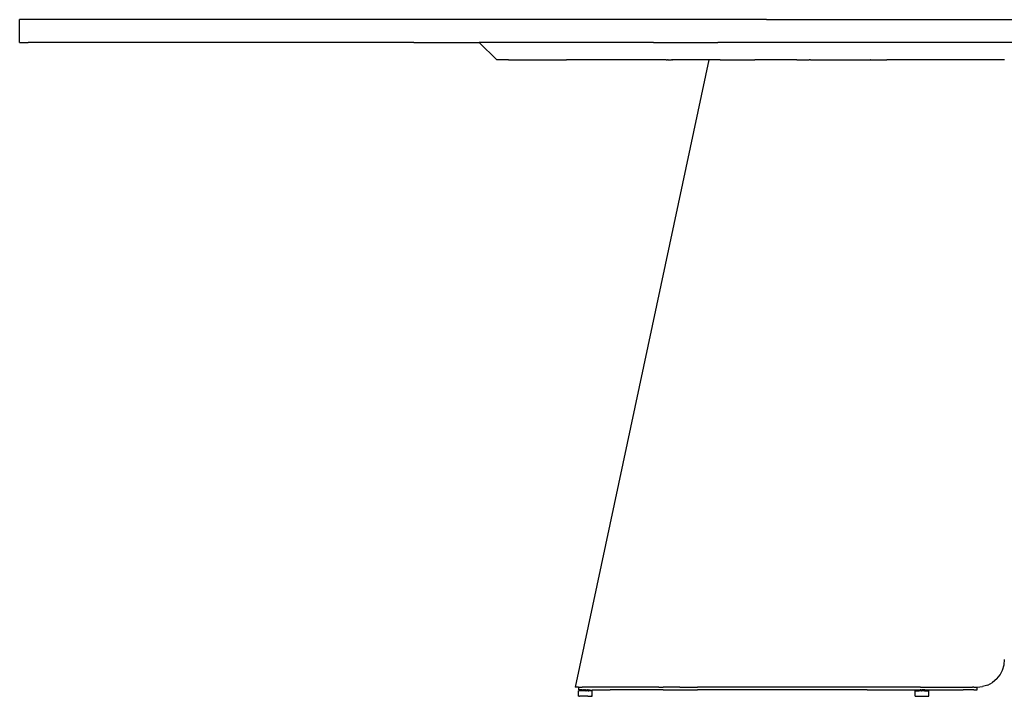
# Model space of a CAD drawing. Extents: x -1073 to 1127, y -1646 to 1793.
# Tile 1 of 39: x -1073 to 2, y -1646 to -907. Entities that reach past the tile are written whole.
import ezdxf

# ---------------------------------------------------------------- set-up
doc = ezdxf.new("R2010")
doc.units = 0
doc.layers.get('0').update_dxf_attribs({"linetype": 'CONTINUOUS'})

msp = doc.modelspace()

# ---------------------------------------------------------------- linework, layer by layer
for p, q in [((-1072.7, -931.6), (-1072.7, -906.6)), ((-1063.3, -906.6), (-1072.7, -906.6)), ((-1035.2, -906.6), (-1063.3, -906.6)), ((-988.9, -906.6), (-1035.2, -906.6)), ((-925.3, -906.6), (-988.9, -906.6)), ((-845.4, -906.6), (-925.3, -906.6)), ((-750.5, -906.6), (-845.4, -906.6)), ((-642.3, -906.6), (-750.5, -906.6)), ((-522.7, -906.6), (-642.3, -906.6)), ((-393.6, -906.6), (-522.7, -906.6)), ((-257.4, -906.6), (-393.6, -906.6)), ((-257.4, -906.6), (-116.2, -906.6)), ((-116.2, -906.6), (27.3, -906.6)), ((-1072.7, -931.6), (-1063.3, -931.6)), ((-1035.2, -931.6), (-1063.3, -931.6)), ((-988.9, -931.6), (-1035.2, -931.6)), ((-925.3, -931.6), (-988.9, -931.6)), ((-845.4, -931.6), (-925.3, -931.6)), ((-750.5, -931.6), (-845.4, -931.6)), ((-642.3, -931.6), (-750.5, -931.6)), ((-642.3, -931.6), (-571, -931.6)), ((-571, -931.6), (-552, -950.6)), ((-557.6, -931.6), (-571, -931.6)), ((-531.2, -931.6), (-557.6, -931.6)), ((-522.7, -931.6), (-531.2, -931.6)), ((-492.3, -931.6), (-522.7, -931.6)), ((-441.8, -931.6), (-492.3, -931.6)), ((-393.6, -931.6), (-441.8, -931.6)), ((-380.8, -931.6), (-393.6, -931.6)), ((-380.8, -931.6), (-310.7, -931.6)), ((-257.4, -931.6), (-310.7, -931.6)), ((-233, -931.6), (-257.4, -931.6)), ((-149.5, -931.6), (-233, -931.6)), ((-116.2, -931.6), (-149.5, -931.6)), ((-62.1, -931.6), (-116.2, -931.6)), ((27.3, -931.6), (-62.1, -931.6)), ((-539.1, -950.6), (-552, -950.6)), ((-539.1, -950.6), (-513.5, -950.6)), ((-513.5, -950.6), (-475.8, -950.6)), ((-426.9, -950.6), (-475.8, -950.6)), ((-367.8, -950.6), (-426.9, -950.6)), ((-367.8, -950.6), (-367.8, -950.6)), ((-367.1, -950.6), (-367.8, -950.6)), ((-367.1, -950.6), (-367, -950.6)), ((-367, -950.6), (-365.7, -950.6)), ((-365.7, -950.6), (-365.6, -950.6)), ((-365.6, -950.6), (-365.5, -950.6)), ((-365, -950.6), (-365.5, -950.6)), ((-365, -950.6), (-365, -950.6)), ((-365, -950.6), (-363.9, -950.6)), ((-363.9, -950.6), (-363.8, -950.6)), ((-363.9, -950.6), (-363.8, -950.6)), ((-363.8, -950.6), (-363.8, -950.6)), ((-363.8, -950.6), (-363.7, -950.6)), ((-363.7, -950.6), (-363.7, -950.6)), ((-363.7, -950.6), (-362.6, -950.6)), ((-362.6, -950.6), (-362.5, -950.6)), ((-362.6, -950.6), (-362.6, -950.6)), ((-362.5, -950.6), (-361.3, -950.6)), ((-361.3, -950.6), (-361.2, -950.6)), ((-361.2, -950.6), (-361.3, -950.6)), ((-361.3, -950.6), (-361.3, -950.6)), ((-360, -950.6), (-361.2, -950.6)), ((-360, -950.6), (-359.9, -950.6)), ((-359.9, -950.6), (-359.9, -950.6)), ((-359.5, -950.6), (-359.9, -950.6)), ((-359.5, -950.6), (-359.4, -950.6)), ((-358.8, -950.6), (-359.4, -950.6)), ((-358.8, -950.6), (-358.7, -950.6)), ((-358.7, -950.6), (-358.7, -950.6)), ((-320.6, -950.6), (-358.7, -950.6)), ((-320.6, -950.6), (-349.3, -1085.6)), ((-317.4, -950.6), (-320.6, -950.6)), ((-308.2, -950.6), (-317.4, -950.6)), ((-308.2, -950.6), (-300, -950.6)), ((-300, -950.6), (-292.7, -950.6)), ((-292.7, -950.6), (-270.4, -950.6)), ((-242.3, -950.6), (-270.4, -950.6)), ((-228.3, -950.6), (-242.3, -950.6)), ((-228.2, -950.6), (-228.3, -950.6)), ((-228.2, -950.6), (-228.2, -950.6)), ((-224.8, -950.6), (-228.2, -950.6)), ((-224.6, -950.6), (-224.8, -950.6)), ((-224.6, -950.6), (-210.8, -950.6)), ((-210.5, -950.6), (-210.8, -950.6)), ((-210.5, -950.6), (-210.5, -950.6)), ((-209.5, -950.6), (-210.5, -950.6)), ((-209.5, -950.6), (-209.4, -950.6)), ((-209.4, -950.6), (-178, -950.6)), ((-178, -950.6), (-144.5, -950.6)), ((-143.9, -950.6), (-144.5, -950.6)), ((-143.9, -950.6), (-126.2, -950.6)), ((-126.1, -950.6), (-126.2, -950.6)), ((-74.9, -950.6), (-126.1, -950.6)), ((-74.9, -950.6), (-74.8, -950.6)), ((-74, -950.6), (-74.8, -950.6)), ((-59.3, -950.6), (-74, -950.6)), ((2.3, -950.6), (-59.3, -950.6)), ((-349.3, -1085.6), (-466.2, -1635.6)), ((0.1, -1617), (1.8, -1611.4)), ((1.8, -1611.4), (2.3, -1605.6)), ((-6.3, -1626.7), (-2.6, -1622.2)), ((-2.6, -1622.2), (0.1, -1617)), ((-16.1, -1633.3), (-21.7, -1635.1)), ((-16.1, -1633.3), (-10.9, -1630.5)), ((-6.3, -1626.7), (-10.9, -1630.5)), ((-465.9, -1635.6), (-466.2, -1635.6)), ((-465.1, -1635.6), (-465.9, -1635.6)), ((-462.7, -1635.6), (-465.1, -1635.6)), ((-462.7, -1635.6), (-462.7, -1638.6)), ((-462.7, -1635.6), (-460.9, -1635.6)), ((-458.8, -1638.6), (-462.7, -1638.6)), ((-462.6, -1645.6), (-462.6, -1639.6)), ((-462.6, -1639.6), (-462.5, -1639.6)), ((-462.1, -1639.6), (-462.5, -1639.6)), ((-461.6, -1639.6), (-462.1, -1639.6)), ((-461, -1639.6), (-461.6, -1639.6)), ((-460.2, -1639.6), (-461, -1639.6)), ((-460.9, -1635.6), (-458.8, -1635.6)), ((-459.3, -1639.6), (-460.2, -1639.6)), ((-458.2, -1639.6), (-459.3, -1639.6)), ((-453.7, -1635.6), (-458.8, -1635.6)), ((-458.8, -1638.6), (-457.8, -1638.6)), ((-458.8, -1638.6), (-457.6, -1638.9)), ((-458.1, -1639.1), (-458.2, -1639.2)), ((-458.1, -1639.2), (-458.2, -1639.2)), ((-458.2, -1639.2), (-458.2, -1639.6)), ((-458.2, -1639.2), (-458.2, -1639.2)), ((-458, -1639.6), (-458.2, -1639.6)), ((-458.2, -1639.6), (-458.2, -1639.6)), ((-458.1, -1639.1), (-458.1, -1639.1)), ((-458, -1639.1), (-458.1, -1639.1)), ((-458, -1639.1), (-458, -1639.1)), ((-458, -1639.1), (-458, -1639.1)), ((-457.9, -1639.1), (-458, -1639.1)), ((-457.9, -1639.1), (-458, -1639.1)), ((-458, -1639.1), (-458, -1639.1)), ((-458, -1639.1), (-458, -1639.1)), ((-457.8, -1639.6), (-458, -1639.6)), ((-457.8, -1639.1), (-457.9, -1639.1)), ((-457.9, -1639.1), (-457.9, -1639.1)), ((-457.8, -1639.1), (-457.9, -1639.1)), ((-457.9, -1639.1), (-457.9, -1639.1)), ((-457.9, -1639.1), (-457.9, -1639.1)), ((-457.8, -1639.1), (-457.9, -1639.1)), ((-457.8, -1638.6), (-457.6, -1638.7)), ((-457.8, -1639), (-457.8, -1639)), ((-457.7, -1639), (-457.8, -1639.1)), ((-457.7, -1639), (-457.8, -1639)), ((-457.8, -1639), (-457.8, -1639.1)), ((-457.8, -1639.1), (-457.8, -1639.1)), ((-457.5, -1639.6), (-457.8, -1639.6)), ((-457.8, -1639.6), (-457.8, -1639.6)), ((-457.7, -1638.6), (-457.6, -1638.6)), ((-457.6, -1638.9), (-457.7, -1639)), ((-457.6, -1639), (-457.7, -1639)), ((-457.7, -1639), (-457.7, -1639)), ((-457.7, -1639), (-457.7, -1639)), ((-457.7, -1639), (-457.7, -1639)), ((-457.6, -1638.6), (-457.6, -1638.7)), ((-457.6, -1638.7), (-457.5, -1638.6)), ((-457.6, -1638.7), (-457.6, -1638.8)), ((-457.6, -1638.7), (-457.6, -1638.7)), ((-457.6, -1638.7), (-457.5, -1638.7)), ((-457.6, -1638.8), (-457.6, -1638.9)), ((-457.6, -1638.8), (-457.6, -1638.8)), ((-457.6, -1638.8), (-457.6, -1638.9)), ((-457.6, -1638.8), (-457.5, -1638.8)), ((-457.6, -1638.9), (-457.6, -1638.9)), ((-457.6, -1638.9), (-457.6, -1638.9)), ((-457.6, -1638.9), (-457.6, -1639)), ((-457.6, -1638.9), (-457.6, -1638.9)), ((-457.6, -1638.9), (-457.6, -1638.9)), ((-457.6, -1638.9), (-457.6, -1638.9)), ((-457.6, -1638.9), (-457.6, -1638.9)), ((-457.5, -1638.6), (-457.4, -1638.6)), ((-457.4, -1638.7), (-457.5, -1638.7)), ((-457.5, -1638.8), (-457.4, -1638.8)), ((-457.2, -1639.6), (-457.5, -1639.6)), ((-457.4, -1638.6), (-457.4, -1638.7)), ((-457.4, -1638.7), (-457.3, -1638.8)), ((-457.4, -1638.7), (-457.3, -1638.7)), ((-457.4, -1638.8), (-457.4, -1638.8)), ((-457.4, -1638.8), (-457.4, -1638.8)), ((-457.4, -1638.8), (-457.3, -1638.8)), ((-457.3, -1638.7), (-457.2, -1638.7)), ((-457.3, -1638.7), (-457.3, -1638.7)), ((-457.3, -1638.8), (-457.2, -1638.7)), ((-457.3, -1638.8), (-457.3, -1638.8)), ((-457.2, -1638.7), (-457.2, -1638.6)), ((-457.2, -1638.6), (-457.1, -1638.6)), ((-457.2, -1638.7), (-457.2, -1638.7)), ((-457.2, -1638.7), (-457.2, -1638.8)), ((-457.2, -1638.8), (-457.1, -1638.7)), ((-457.2, -1638.8), (-457.1, -1638.8)), ((-457, -1639.6), (-457.2, -1639.6)), ((-457.1, -1638.6), (-457, -1638.6)), ((-457.1, -1638.7), (-457, -1638.8)), ((-457, -1638.8), (-457.1, -1638.8)), ((-457, -1638.6), (-457, -1638.7)), ((-456.9, -1638.7), (-457, -1638.8)), ((-457, -1638.7), (-456.9, -1638.7)), ((-457, -1638.7), (-457, -1638.7)), ((-457, -1638.8), (-456.9, -1638.8)), ((-457, -1638.8), (-457, -1638.8)), ((-457, -1639.6), (-457, -1639.6)), ((-457, -1639.6), (-457, -1639.6)), ((-457, -1639.6), (-457, -1639.6)), ((-456.5, -1639.6), (-457, -1639.6)), ((-456.9, -1638.8), (-456.9, -1638.7)), ((-456.9, -1638.8), (-456.9, -1638.7)), ((-456.9, -1638.7), (-456.9, -1638.7)), ((-456.9, -1638.7), (-456.9, -1638.7)), ((-456.9, -1638.7), (-456.8, -1638.7)), ((-456.8, -1638.8), (-456.9, -1638.8)), ((-456.8, -1638.7), (-456.7, -1638.8)), ((-456.7, -1638.8), (-456.8, -1638.8)), ((-456.7, -1638.8), (-456.6, -1638.7)), ((-456.7, -1638.8), (-456.6, -1638.8)), ((-456.7, -1638.8), (-456.7, -1638.8)), ((-456.6, -1638.7), (-456.5, -1638.7)), ((-456.6, -1638.7), (-456.6, -1638.7)), ((-456.5, -1638.7), (-456.6, -1638.7)), ((-456.6, -1638.7), (-456.6, -1638.8)), ((-456.6, -1638.8), (-456.6, -1638.8)), ((-456.5, -1638.7), (-456.4, -1638.6)), ((-456.5, -1638.7), (-456.5, -1638.7)), ((-456.5, -1638.7), (-456.5, -1638.7)), ((-456.4, -1638.7), (-456.5, -1638.7)), ((-456, -1639.6), (-456.5, -1639.6)), ((-456.4, -1638.6), (-456.4, -1638.7)), ((-456.4, -1638.7), (-456.3, -1638.7)), ((-456.4, -1638.8), (-456.4, -1638.7)), ((-456.4, -1638.8), (-456.4, -1638.8)), ((-456.3, -1638.8), (-456.4, -1638.8)), ((-456.3, -1638.7), (-456.2, -1638.7)), ((-456.3, -1638.8), (-456.3, -1638.8)), ((-456.3, -1638.8), (-456.2, -1638.8)), ((-456.2, -1638.7), (-456.1, -1638.7)), ((-456.1, -1638.7), (-456.2, -1638.8)), ((-456.2, -1638.8), (-456.2, -1638.8)), ((-456.1, -1638.7), (-456.1, -1638.6)), ((-456.1, -1638.6), (-456, -1638.7)), ((-456.1, -1638.7), (-456.1, -1638.7)), ((-456.1, -1638.7), (-456.1, -1638.7)), ((-456, -1638.7), (-456.1, -1638.7)), ((-455.9, -1638.7), (-456, -1638.8)), ((-456, -1638.8), (-456, -1638.7)), ((-456, -1638.7), (-456, -1638.7)), ((-456, -1638.7), (-456, -1638.7)), ((-456, -1638.7), (-455.9, -1638.7)), ((-455.9, -1639.6), (-456, -1639.6)), ((-455.9, -1639.6), (-456, -1639.6)), ((-456, -1639.6), (-456, -1639.6)), ((-455.9, -1638.8), (-455.9, -1638.7)), ((-455.9, -1638.7), (-455.8, -1638.7)), ((-455.8, -1638.7), (-455.9, -1638.8)), ((-455.4, -1639.6), (-455.9, -1639.6)), ((-455.8, -1638.7), (-455.7, -1638.7)), ((-455.8, -1638.7), (-455.7, -1638.7)), ((-455.8, -1638.7), (-455.8, -1638.7)), ((-455.7, -1638.7), (-455.6, -1638.7)), ((-455.7, -1638.7), (-455.7, -1638.7)), ((-455.7, -1638.7), (-455.7, -1638.7)), ((-455.7, -1638.7), (-455.7, -1638.7)), ((-455.7, -1638.7), (-455.7, -1638.7)), ((-455.7, -1638.7), (-455.6, -1638.7)), ((-455.6, -1638.6), (-455.6, -1638.7)), ((-455.6, -1638.6), (-455.5, -1638.7)), ((-455.6, -1638.7), (-455.6, -1638.7)), ((-455.6, -1638.7), (-455.6, -1638.8)), ((-455.6, -1638.7), (-455.5, -1638.8)), ((-455.5, -1638.8), (-455.6, -1638.8)), ((-455.5, -1638.7), (-455.5, -1638.7)), ((-455.5, -1638.7), (-455.4, -1638.7)), ((-455.4, -1638.8), (-455.5, -1638.8)), ((-455.5, -1638.8), (-455.5, -1638.8)), ((-455.5, -1638.8), (-455.4, -1638.8)), ((-455.5, -1638.8), (-455.5, -1638.8)), ((-455.3, -1638.7), (-455.4, -1638.7)), ((-455.4, -1638.8), (-455.4, -1638.8)), ((-455.4, -1638.8), (-455.3, -1638.8)), ((-454.9, -1639.6), (-455.4, -1639.6)), ((-455.3, -1638.7), (-455.3, -1638.7)), ((-455.3, -1638.7), (-455.3, -1638.7)), ((-455.3, -1638.7), (-455.2, -1638.7)), ((-455.3, -1638.8), (-455.2, -1638.7)), ((-455.2, -1638.7), (-455.2, -1638.7)), ((-455.2, -1638.7), (-455.1, -1638.7)), ((-455.2, -1638.7), (-455.2, -1638.7)), ((-455.1, -1638.7), (-455, -1638.7)), ((-455, -1638.7), (-455, -1638.8)), ((-455, -1638.7), (-455, -1638.7)), ((-454.9, -1638.7), (-455, -1638.7)), ((-455, -1638.8), (-454.9, -1638.8)), ((-454.9, -1638.7), (-454.8, -1638.7)), ((-454.9, -1638.8), (-454.8, -1638.7)), ((-454.9, -1638.8), (-454.9, -1638.8)), ((-454.7, -1639.6), (-454.9, -1639.6)), ((-454.7, -1638.6), (-454.8, -1638.7)), ((-454.8, -1638.7), (-454.8, -1638.7)), ((-454.8, -1638.7), (-454.7, -1638.8)), ((-454.8, -1638.7), (-454.8, -1638.7)), ((-454.7, -1638.6), (-454.6, -1638.7)), ((-454.7, -1638.6), (-454.7, -1638.6)), ((-454.7, -1638.8), (-454.6, -1638.7)), ((-454.7, -1639.6), (-454.7, -1639.6)), ((-454.7, -1639.6), (-454.7, -1639.6)), ((-454.7, -1639.6), (-454.2, -1639.6)), ((-454.6, -1638.7), (-454.6, -1638.8)), ((-454.6, -1638.7), (-454.6, -1638.7)), ((-454.6, -1638.7), (-454.6, -1638.8)), ((-454.6, -1638.8), (-454.5, -1638.7)), ((-454.6, -1638.8), (-454.6, -1638.8)), ((-454.6, -1638.8), (-454.6, -1638.8)), ((-454.5, -1638.8), (-454.6, -1638.8)), ((-454.6, -1638.8), (-454.5, -1638.8)), ((-454.5, -1638.7), (-454.5, -1638.8)), ((-454.5, -1638.8), (-454.4, -1638.8)), ((-454.5, -1638.8), (-454.5, -1638.8)), ((-454.4, -1638.8), (-454.5, -1638.8)), ((-454.3, -1638.7), (-454.4, -1638.8)), ((-454.4, -1638.8), (-454.4, -1638.8)), ((-454.4, -1638.8), (-454.4, -1638.8)), ((-454.4, -1638.8), (-454.3, -1638.8)), ((-454.3, -1638.6), (-454.2, -1638.6)), ((-454.3, -1638.6), (-454.3, -1638.7)), ((-454.3, -1638.7), (-454.3, -1638.7)), ((-454.3, -1638.7), (-454.2, -1638.7)), ((-454.3, -1638.7), (-454.3, -1638.7)), ((-454.3, -1638.8), (-454.2, -1638.8)), ((-454.2, -1638.6), (-454.2, -1638.7)), ((-454.2, -1638.7), (-454.2, -1638.7)), ((-454.2, -1638.7), (-454.1, -1638.7)), ((-454.1, -1638.7), (-454.2, -1638.8)), ((-454.2, -1638.8), (-454.2, -1638.8)), ((-454.2, -1638.8), (-454.2, -1638.8)), ((-454.1, -1639.6), (-454.2, -1639.6)), ((-454.1, -1638.7), (-454.1, -1638.7)), ((-454, -1638.7), (-454.1, -1638.7)), ((-454.1, -1638.7), (-454.1, -1638.7)), ((-454.1, -1638.7), (-454, -1638.7)), ((-454.1, -1639.6), (-454.1, -1639.6)), ((-453.8, -1639.6), (-454.1, -1639.6)), ((-454, -1638.7), (-454, -1638.7)), ((-454, -1638.7), (-453.9, -1638.7)), ((-454, -1638.7), (-454, -1638.8)), ((-454, -1638.8), (-453.9, -1638.8)), ((-453.9, -1638.7), (-453.9, -1638.6)), ((-453.9, -1638.6), (-453.9, -1638.7)), ((-453.9, -1638.7), (-453.8, -1638.7)), ((-453.9, -1638.8), (-453.9, -1638.8)), ((-453.9, -1638.8), (-453.8, -1638.8)), ((-453.8, -1638.7), (-453.8, -1638.7)), ((-453.7, -1638.7), (-453.8, -1638.7)), ((-453.8, -1638.8), (-453.8, -1638.7)), ((-453.7, -1639.6), (-453.8, -1639.6)), ((-447.2, -1635.6), (-453.7, -1635.6)), ((-453.7, -1638.7), (-453.6, -1638.7)), ((-453.7, -1638.7), (-453.7, -1638.7)), ((-453.7, -1638.7), (-453.7, -1638.7)), ((-453.7, -1639.6), (-453.6, -1639.6)), ((-453.6, -1638.7), (-453.6, -1638.8)), ((-453.6, -1638.7), (-453.6, -1638.7)), ((-453.6, -1638.7), (-453.5, -1638.7)), ((-453.5, -1638.8), (-453.6, -1638.8)), ((-453.6, -1639.6), (-453.5, -1639.6)), ((-453.5, -1639.6), (-453.6, -1639.6)), ((-453.6, -1639.6), (-453.6, -1639.6)), ((-453.5, -1638.7), (-453.4, -1638.8)), ((-453.4, -1638.8), (-453.5, -1638.8)), ((-453.5, -1638.8), (-453.5, -1638.8)), ((-453.5, -1638.8), (-453.5, -1638.8)), ((-453.1, -1639.6), (-453.5, -1639.6)), ((-453.3, -1638.7), (-453.4, -1638.7)), ((-453.4, -1638.8), (-453.4, -1638.7)), ((-453.4, -1638.8), (-453.4, -1638.8)), ((-453.3, -1638.8), (-453.4, -1638.8)), ((-453.2, -1638.6), (-453.3, -1638.7)), ((-453.3, -1638.7), (-453.3, -1638.7)), ((-453.3, -1638.8), (-453.3, -1638.8)), ((-453.3, -1638.8), (-453.2, -1638.8)), ((-453.2, -1638.6), (-453.2, -1638.7)), ((-453.2, -1638.7), (-453.2, -1638.7)), ((-453.1, -1638.7), (-453.2, -1638.7)), ((-453.2, -1638.8), (-453.1, -1638.7)), ((-453.2, -1638.8), (-453.2, -1638.8)), ((-453.1, -1638.7), (-453, -1638.7)), ((-453.1, -1638.7), (-453.1, -1638.7)), ((-453.1, -1638.7), (-453.1, -1638.7)), ((-452.7, -1639.6), (-453.1, -1639.6)), ((-453, -1638.7), (-453, -1638.7)), ((-453, -1638.7), (-452.9, -1638.7)), ((-453, -1638.8), (-453, -1638.7)), ((-453, -1638.7), (-453, -1638.7)), ((-453, -1638.7), (-453, -1638.7)), ((-452.9, -1638.8), (-453, -1638.7)), ((-452.9, -1638.8), (-453, -1638.8)), ((-452.9, -1638.7), (-452.9, -1638.6)), ((-452.8, -1638.6), (-452.9, -1638.6)), ((-452.8, -1638.7), (-452.9, -1638.7)), ((-452.9, -1638.7), (-452.9, -1638.8)), ((-452.9, -1638.8), (-452.8, -1638.8)), ((-452.8, -1638.6), (-452.8, -1638.7)), ((-452.7, -1638.6), (-452.8, -1638.7)), ((-452.8, -1638.7), (-452.8, -1638.7)), ((-452.8, -1638.7), (-452.8, -1638.7)), ((-452.7, -1638.7), (-452.8, -1638.7)), ((-452.8, -1638.8), (-452.8, -1638.8)), ((-452.7, -1638.8), (-452.8, -1638.8)), ((-452.8, -1638.8), (-452.8, -1638.8)), ((-452.7, -1638.7), (-452.7, -1638.7)), ((-452.6, -1638.7), (-452.7, -1638.7)), ((-452.7, -1638.7), (-452.7, -1638.8)), ((-452.7, -1639.6), (-452.7, -1639.6)), ((-452.6, -1639.6), (-452.7, -1639.6)), ((-452.6, -1638.6), (-452.5, -1638.7)), ((-452.6, -1638.7), (-452.6, -1638.6)), ((-452.6, -1638.8), (-452.6, -1638.7)), ((-452.6, -1638.7), (-452.6, -1638.7)), ((-452.5, -1638.8), (-452.6, -1638.8)), ((-452.6, -1639.6), (-452.6, -1639.6)), ((-452.6, -1639.6), (-452.4, -1639.6)), ((-452.5, -1638.7), (-452.5, -1638.7)), ((-452.4, -1638.7), (-452.5, -1638.7)), ((-452.4, -1638.8), (-452.5, -1638.8)), ((-452.3, -1638.7), (-452.4, -1638.7)), ((-452.4, -1638.7), (-452.4, -1638.7)), ((-452.4, -1638.8), (-452.4, -1638.7)), ((-452.4, -1638.8), (-452.4, -1638.8)), ((-452.2, -1639.6), (-452.4, -1639.6)), ((-452.4, -1639.6), (-452.4, -1639.6)), ((-452.2, -1638.7), (-452.3, -1638.6)), ((-452.3, -1638.8), (-452.3, -1638.7)), ((-452.2, -1638.8), (-452.3, -1638.8)), ((-452.3, -1638.8), (-452.3, -1638.8)), ((-452.2, -1638.8), (-452.3, -1638.8)), ((-452.2, -1638.6), (-452.2, -1638.7)), ((-452.2, -1638.7), (-451.2, -1638.6)), ((-452.2, -1638.8), (-447.7, -1638.6)), ((-452.2, -1638.7), (-452.2, -1638.7)), ((-452.2, -1638.7), (-452.2, -1638.7)), ((-452.2, -1638.7), (-452.2, -1638.7)), ((-452.2, -1638.7), (-452.2, -1638.8)), ((-452.2, -1638.7), (-452.2, -1638.8)), ((-452.2, -1638.8), (-452.2, -1638.8)), ((-452.2, -1638.8), (-452.2, -1638.9)), ((-452.2, -1638.9), (-452.2, -1639.2)), ((-452.2, -1639.2), (-452.2, -1639.3)), ((-452.2, -1639.3), (-452.2, -1639.6)), ((-452.2, -1639.3), (-452.2, -1639.6)), ((-452.2, -1639.6), (-452.2, -1639.6)), ((-452.2, -1639.6), (-452.2, -1639.6)), ((-452.2, -1639.6), (-451.6, -1639.6)), ((-450.6, -1639.6), (-451.6, -1639.6)), ((-451.2, -1638.6), (-450, -1638.6)), ((-449.8, -1639.6), (-450.6, -1639.6)), ((-449, -1639.6), (-449.8, -1639.6)), ((-448.4, -1639.6), (-449, -1639.6)), ((-448, -1639.6), (-448.4, -1639.6)), ((-447.8, -1639.6), (-448, -1639.6)), ((-447.7, -1639.6), (-447.8, -1639.6)), ((-447.7, -1638.6), (-447.2, -1638.6)), ((-447.7, -1642.6), (-447.7, -1639.6)), ((-447.7, -1643.5), (-447.7, -1642.6)), ((-447.7, -1643.6), (-447.7, -1643.5)), ((-447.7, -1643.7), (-447.7, -1643.6)), ((-447.7, -1643.8), (-447.7, -1643.7)), ((-447.7, -1643.9), (-447.7, -1643.8)), ((-447.7, -1644.6), (-447.7, -1643.9)), ((-443.5, -1635.6), (-447.2, -1635.6)), ((-447.2, -1638.6), (-428.3, -1638.6)), ((-430.3, -1635.6), (-443.5, -1635.6)), ((-428.3, -1635.6), (-430.3, -1635.6)), ((-414.5, -1635.6), (-428.3, -1635.6)), ((-402.5, -1638.6), (-428.3, -1638.6)), ((-402.5, -1635.6), (-414.5, -1635.6)), ((-396, -1635.6), (-402.5, -1635.6)), ((-370.4, -1638.6), (-402.5, -1638.6)), ((-375.1, -1635.6), (-396, -1635.6)), ((-375.1, -1635.6), (-371.2, -1635.6)), ((-371.2, -1635.6), (-370.4, -1635.6)), ((-352, -1635.6), (-370.4, -1635.6)), ((-370.4, -1638.6), (-368.6, -1638.6)), ((-368.6, -1638.6), (-332.8, -1638.6)), ((-352, -1635.6), (-332.8, -1635.6)), ((-326.8, -1635.6), (-332.8, -1635.6)), ((-290.7, -1638.6), (-332.8, -1638.6)), ((-300, -1635.6), (-326.8, -1635.6)), ((-290.7, -1635.6), (-300, -1635.6)), ((-271.7, -1635.6), (-290.7, -1635.6)), ((-245, -1638.6), (-290.7, -1638.6)), ((-245, -1635.6), (-271.7, -1635.6)), ((-242.1, -1635.6), (-245, -1635.6)), ((-196.9, -1638.6), (-245, -1638.6)), ((-211.5, -1635.6), (-242.1, -1635.6)), ((-196.9, -1635.6), (-211.5, -1635.6)), ((-180.4, -1635.6), (-196.9, -1635.6)), ((-147.7, -1638.6), (-196.9, -1638.6)), ((-148.2, -1635.6), (-180.4, -1635.6)), ((-147.7, -1635.6), (-148.2, -1635.6)), ((-143.1, -1635.6), (-147.7, -1635.6)), ((-147.7, -1638.6), (-90.2, -1638.6)), ((-135.5, -1635.6), (-143.1, -1635.6)), ((-120.1, -1635.6), (-135.5, -1635.6)), ((-89.3, -1635.6), (-120.1, -1635.6)), ((-95, -1639.6), (-95.2, -1639.6)), ((-95.1, -1645), (-95.2, -1639.6)), ((-95, -1639.6), (-95, -1639.6)), ((-95, -1639.6), (-95, -1639.6)), ((-95, -1639.6), (-95, -1639.6)), ((-95, -1639.6), (-94.6, -1639.6)), ((-94.6, -1639.6), (-94.6, -1639.6)), ((-94.6, -1639.6), (-94.1, -1639.6)), ((-94.1, -1639.6), (-93.5, -1639.6)), ((-93.5, -1639.6), (-92.7, -1639.6)), ((-92.7, -1639.6), (-91.8, -1639.6)), ((-91.8, -1639.6), (-91.7, -1639.6)), ((-91.7, -1639.6), (-90.8, -1639.6)), ((-90.7, -1639.6), (-90.8, -1639.6)), ((-90.6, -1639.1), (-90.7, -1639.1)), ((-90.7, -1639.1), (-90.7, -1639.2)), ((-90.7, -1639.2), (-90.6, -1639.3)), ((-90.6, -1639.2), (-90.7, -1639.2)), ((-90.7, -1639.4), (-90.6, -1639.6)), ((-90.7, -1639.4), (-90.7, -1639.6)), ((-90.6, -1639.4), (-90.7, -1639.4)), ((-90.6, -1639.6), (-90.7, -1639.6)), ((-90.5, -1639.1), (-90.6, -1639.1)), ((-90.6, -1639.1), (-90.6, -1639.1)), ((-90.6, -1639.2), (-90.6, -1639.2)), ((-90.6, -1639.2), (-90.6, -1639.2)), ((-90.6, -1639.2), (-90.5, -1639.2)), ((-90.6, -1639.3), (-90.6, -1639.3)), ((-90.6, -1639.3), (-90.6, -1639.4)), ((-90.5, -1639.6), (-90.6, -1639.6)), ((-90.6, -1639.6), (-90.6, -1639.6)), ((-90.5, -1639), (-90.5, -1639.1)), ((-90.4, -1639), (-90.5, -1639)), ((-90.5, -1639.1), (-90.4, -1639.1)), ((-90.5, -1639.1), (-90.5, -1639.2)), ((-90.3, -1639.6), (-90.5, -1639.6)), ((-90.5, -1639.6), (-90.5, -1639.6)), ((-90.4, -1639), (-90.3, -1639)), ((-90.4, -1639), (-90.4, -1639)), ((-90.4, -1639.1), (-90.4, -1639.1)), ((-90.4, -1639.1), (-90.3, -1639.1)), ((-90.3, -1639), (-90.2, -1638.9)), ((-90.3, -1639), (-90.3, -1639.1)), ((-90.3, -1639), (-90.3, -1639)), ((-90.3, -1639), (-90.3, -1639)), ((-90.2, -1639), (-90.3, -1639)), ((-90.3, -1639.6), (-90.3, -1639.6)), ((-90.2, -1639.6), (-90.3, -1639.6)), ((-90.2, -1638.6), (-90.1, -1638.7)), ((-90.1, -1638.8), (-90.2, -1638.9)), ((-90.1, -1638.9), (-90.2, -1638.9)), ((-90.2, -1638.9), (-90.2, -1638.9)), ((-90.2, -1638.9), (-90.2, -1638.9)), ((-90.2, -1638.9), (-90.2, -1639)), ((-90.2, -1639), (-90.2, -1639)), ((-90, -1639.6), (-90.2, -1639.6)), ((-90.1, -1638.6), (-90.1, -1638.7)), ((-90.1, -1638.6), (-90, -1638.6)), ((-90.1, -1638.7), (-90.1, -1638.6)), ((-90.1, -1638.7), (-90.1, -1638.7)), ((-90.1, -1638.7), (-90.1, -1638.7)), ((-90, -1638.7), (-90.1, -1638.7)), ((-90.1, -1638.7), (-90.1, -1638.7)), ((-90.1, -1638.7), (-90.1, -1638.8)), ((-90.1, -1638.8), (-90.1, -1638.8)), ((-90.1, -1638.8), (-90.1, -1638.8)), ((-90.1, -1638.8), (-90.1, -1638.8)), ((-90.1, -1638.8), (-90.1, -1638.9)), ((-90.1, -1638.9), (-90.1, -1638.9)), ((-90, -1638.6), (-90, -1638.7)), ((-90, -1638.7), (-89.9, -1638.8)), ((-90, -1638.7), (-90, -1638.7)), ((-90, -1638.7), (-89.9, -1638.7)), ((-89.9, -1639.6), (-90, -1639.6)), ((-89.9, -1638.7), (-89.9, -1638.7)), ((-89.9, -1638.7), (-89.8, -1638.7)), ((-89.9, -1638.8), (-89.8, -1638.8)), ((-89.9, -1638.8), (-89.9, -1638.8)), ((-89.9, -1639.6), (-89.9, -1639.6)), ((-89.7, -1639.6), (-89.9, -1639.6)), ((-89.8, -1638.7), (-89.7, -1638.7)), ((-89.8, -1638.8), (-89.7, -1638.7)), ((-89.8, -1638.8), (-89.8, -1638.8)), ((-89.6, -1638.7), (-89.7, -1638.7)), ((-89.7, -1638.7), (-89.7, -1638.7)), ((-89.7, -1638.7), (-89.6, -1638.7)), ((-89.6, -1639.6), (-89.7, -1639.6)), ((-89.5, -1638.7), (-89.6, -1638.6)), ((-89.6, -1638.7), (-89.6, -1638.6)), ((-89.6, -1638.7), (-89.6, -1638.7)), ((-89.5, -1639.6), (-89.6, -1639.6)), ((-89.5, -1638.7), (-89.4, -1638.7)), ((-89.5, -1638.7), (-89.5, -1638.7)), ((-89.4, -1639.6), (-89.5, -1639.6)), ((-89.3, -1638.7), (-89.4, -1638.7)), ((-89.1, -1639.6), (-89.4, -1639.6)), ((-89.3, -1635.6), (-32.7, -1635.6)), ((-89.3, -1638.7), (-89.3, -1638.7)), ((-89.3, -1638.7), (-89.2, -1638.7)), ((-89.2, -1638.7), (-89.3, -1638.7)), ((-89.2, -1638.7), (-89.2, -1638.7)), ((-89.2, -1638.7), (-89.2, -1638.7)), ((-89.2, -1638.7), (-89.1, -1638.7)), ((-89.1, -1638.7), (-89, -1638.7)), ((-89.1, -1638.7), (-89.1, -1638.7)), ((-89, -1639.6), (-89.1, -1639.6)), ((-88.9, -1638.6), (-89, -1638.7)), ((-89, -1638.7), (-89, -1638.7)), ((-88.9, -1638.7), (-89, -1638.7)), ((-88.9, -1639.6), (-89, -1639.6)), ((-88.8, -1638.6), (-88.9, -1638.6)), ((-88.9, -1638.7), (-88.8, -1638.7)), ((-88.6, -1639.6), (-88.9, -1639.6)), ((-88.8, -1638.6), (-88.8, -1638.7)), ((-88.8, -1638.7), (-88.8, -1638.7)), ((-88.7, -1638.7), (-88.8, -1638.7)), ((-88.8, -1638.7), (-88.8, -1638.7)), ((-88.6, -1638.7), (-88.7, -1638.7)), ((-88.6, -1638.7), (-88.5, -1638.7)), ((-88.6, -1638.7), (-88.6, -1638.7)), ((-88.3, -1639.6), (-88.6, -1639.6)), ((-88.4, -1638.7), (-88.5, -1638.7)), ((-88.5, -1638.7), (-88.5, -1638.7)), ((-88.4, -1638.7), (-88.3, -1638.7)), ((-88.4, -1638.7), (-88.4, -1638.7)), ((-88.2, -1638.6), (-88.3, -1638.7)), ((-88.3, -1639.6), (-87.9, -1639.6)), ((-88.2, -1638.6), (-88.2, -1638.7)), ((-88.2, -1638.7), (-88.1, -1638.6)), ((-88.2, -1638.6), (-88.2, -1638.6)), ((-88, -1638.7), (-88.1, -1638.6)), ((-88, -1638.7), (-87.8, -1638.6)), ((-88, -1638.7), (-88, -1638.7)), ((-87.8, -1639.6), (-87.9, -1639.6)), ((-87.8, -1638.7), (-87.8, -1638.6)), ((-87.8, -1638.7), (-87.7, -1638.7)), ((-87.8, -1638.8), (-87.7, -1638.7)), ((-87.8, -1638.8), (-87.8, -1638.7)), ((-87.7, -1639.6), (-87.8, -1639.6)), ((-87.7, -1638.7), (-87.7, -1638.7)), ((-87.7, -1638.7), (-87.6, -1638.7)), ((-87.7, -1638.7), (-87.6, -1638.7)), ((-87.4, -1639.6), (-87.7, -1639.6)), ((-87.6, -1638.7), (-87.5, -1638.8)), ((-87.5, -1638.7), (-87.6, -1638.7)), ((-87.6, -1638.7), (-87.6, -1638.7)), ((-87.4, -1638.7), (-87.5, -1638.7)), ((-87.5, -1638.7), (-87.5, -1638.7)), ((-87.5, -1638.8), (-87.4, -1638.8)), ((-87.4, -1638.7), (-87.3, -1638.7)), ((-87.4, -1638.8), (-87.4, -1638.8)), ((-87.4, -1638.8), (-87.3, -1638.8)), ((-87.1, -1639.6), (-87.4, -1639.6)), ((-87.3, -1638.7), (-87.2, -1638.6)), ((-87.3, -1638.8), (-87.3, -1638.8)), ((-87.3, -1638.8), (-87.3, -1638.9)), ((-87.3, -1638.9), (-87.2, -1638.8)), ((-87.2, -1638.6), (-87.2, -1638.7)), ((-87.2, -1638.7), (-87.1, -1638.7)), ((-87.1, -1638.7), (-87.2, -1638.8)), ((-87.2, -1638.8), (-87.2, -1638.8)), ((-87.1, -1638.7), (-87.1, -1638.7)), ((-87.1, -1638.7), (-87.1, -1638.7)), ((-87, -1638.7), (-87.1, -1638.7)), ((-87.1, -1638.7), (-87.1, -1638.7)), ((-86.7, -1639.6), (-87.1, -1639.6)), ((-86.8, -1638.7), (-87, -1638.7)), ((-86.8, -1638.7), (-86.8, -1638.7)), ((-86.8, -1638.7), (-86.8, -1638.7)), ((-86.7, -1638.7), (-86.8, -1638.7)), ((-86.7, -1638.7), (-86.7, -1638.7)), ((-86.6, -1638.7), (-86.7, -1638.7)), ((-86.7, -1639.6), (-86.6, -1639.6)), ((-86.6, -1638.7), (-86.6, -1638.7)), ((-86.6, -1638.7), (-86.5, -1638.7)), ((-86.5, -1638.7), (-86.6, -1638.7)), ((-86.6, -1638.7), (-86.6, -1638.7)), ((-86.5, -1639.6), (-86.6, -1639.6)), ((-86.5, -1638.6), (-86.5, -1638.7)), ((-86.5, -1638.6), (-86.4, -1638.6)), ((-86.4, -1638.7), (-86.5, -1638.7)), ((-86.5, -1638.7), (-86.5, -1638.7)), ((-86.3, -1639.6), (-86.5, -1639.6)), ((-86.4, -1638.6), (-86.4, -1638.7)), ((-86.4, -1638.7), (-86.4, -1638.7)), ((-86.4, -1638.7), (-86.3, -1638.7)), ((-86.3, -1638.8), (-86.4, -1638.7)), ((-86.3, -1638.7), (-86.2, -1638.7)), ((-86.2, -1638.8), (-86.3, -1638.7)), ((-86.3, -1638.7), (-86.3, -1638.8)), ((-86.3, -1638.7), (-86.3, -1638.7)), ((-86.3, -1638.7), (-86.3, -1638.7)), ((-86, -1639.6), (-86.3, -1639.6)), ((-86.2, -1638.7), (-86.1, -1638.7)), ((-86.1, -1638.7), (-86.2, -1638.7)), ((-86.2, -1638.7), (-86.2, -1638.8)), ((-86, -1638.7), (-86.1, -1638.7)), ((-86.1, -1638.7), (-86.1, -1638.7)), ((-86.1, -1638.7), (-86.1, -1638.7)), ((-86.1, -1638.7), (-86.1, -1638.7)), ((-86.1, -1638.7), (-86, -1638.7)), ((-86, -1638.7), (-85.9, -1638.6)), ((-86, -1638.7), (-86, -1638.7)), ((-86, -1638.7), (-86, -1638.7)), ((-85.9, -1638.7), (-86, -1638.7)), ((-85.8, -1639.6), (-86, -1639.6)), ((-85.9, -1638.7), (-85.9, -1638.6)), ((-85.8, -1638.6), (-85.9, -1638.7)), ((-85.8, -1638.7), (-85.9, -1638.7)), ((-85.9, -1638.7), (-85.9, -1638.7)), ((-85.7, -1638.6), (-85.8, -1638.6)), ((-85.7, -1638.7), (-85.8, -1638.7)), ((-85.7, -1639.6), (-85.8, -1639.6)), ((-85.7, -1638.6), (-85.7, -1638.7)), ((-85.7, -1638.7), (-85.6, -1638.7)), ((-85.7, -1638.7), (-85.7, -1638.7)), ((-85.6, -1639.6), (-85.7, -1639.6)), ((-85.5, -1638.6), (-85.6, -1638.7)), ((-85.5, -1638.8), (-85.6, -1638.7)), ((-85.6, -1638.7), (-85.6, -1638.7)), ((-85.6, -1638.7), (-85.6, -1638.7)), ((-85.5, -1639.6), (-85.6, -1639.6)), ((-85.5, -1638.7), (-85.5, -1638.6)), ((-85.5, -1638.7), (-85.4, -1638.7)), ((-85.5, -1638.8), (-85.4, -1638.7)), ((-85.4, -1639.6), (-85.5, -1639.6)), ((-85.4, -1638.7), (-85.3, -1638.6)), ((-85.3, -1638.7), (-85.4, -1638.7)), ((-85.3, -1639.6), (-85.4, -1639.6)), ((-85.3, -1638.6), (-85.3, -1638.7)), ((-85.2, -1638.7), (-85.3, -1638.7)), ((-85.3, -1638.7), (-85.3, -1638.7)), ((-85.2, -1638.7), (-85.3, -1638.7)), ((-85.3, -1638.7), (-85.3, -1638.7)), ((-85.2, -1639.6), (-85.3, -1639.6)), ((-85.2, -1638.6), (-85.2, -1638.7)), ((-85.1, -1638.7), (-85.2, -1638.7)), ((-85.2, -1638.7), (-85.2, -1638.7)), ((-85.1, -1639.6), (-85.2, -1639.6)), ((-85.1, -1638.7), (-85.1, -1638.7)), ((-85.1, -1638.7), (-85, -1638.7)), ((-85, -1639.6), (-85.1, -1639.6)), ((-84.9, -1638.7), (-85, -1638.7)), ((-85, -1638.7), (-85, -1638.7)), ((-84.9, -1639.5), (-85, -1639.5)), ((-85, -1639.6), (-84.9, -1639.6)), ((-84.8, -1638.7), (-84.9, -1638.7)), ((-84.9, -1639.5), (-84.9, -1639.5)), ((-84.9, -1639.5), (-84.9, -1639.5)), ((-84.9, -1639.6), (-84.9, -1639.6)), ((-84.9, -1639.6), (-84.7, -1639.6)), ((-84.8, -1638.6), (-84.8, -1638.7)), ((-84.7, -1638.7), (-84.8, -1638.7)), ((-84.8, -1638.7), (-84.8, -1638.7)), ((-84.8, -1638.7), (-84.8, -1638.7)), ((-84.8, -1638.8), (-84.8, -1639.3)), ((-84.7, -1638.8), (-84.8, -1638.8)), ((-84.8, -1639.3), (-84.7, -1639.1)), ((-84.8, -1639.3), (-84.7, -1639.4)), ((-84.7, -1638.6), (-84.7, -1638.7)), ((-84.7, -1638.6), (-84.7, -1638.7)), ((-84.7, -1638.6), (-42.9, -1638.6)), ((-84.7, -1638.7), (-84.7, -1638.8)), ((-84.7, -1638.7), (-84.7, -1638.7)), ((-84.7, -1638.7), (-84.7, -1638.8)), ((-84.7, -1638.7), (-84.7, -1638.7)), ((-84.7, -1639), (-84.7, -1638.8)), ((-84.7, -1638.8), (-84.7, -1638.8)), ((-84.7, -1639.1), (-84.7, -1639)), ((-84.7, -1639.1), (-84.7, -1639.1)), ((-84.7, -1639.4), (-84.7, -1639.5)), ((-84.7, -1639.5), (-84.7, -1639.6)), ((-84.7, -1639.5), (-84.7, -1639.5)), ((-84.7, -1639.6), (-84.7, -1639.6)), ((-84.7, -1639.6), (-84.1, -1639.6)), ((-84.1, -1639.6), (-83.2, -1639.6)), ((-83.2, -1639.6), (-82.3, -1639.6)), ((-82.3, -1639.6), (-81.6, -1639.6)), ((-81.6, -1639.6), (-81, -1639.6)), ((-81, -1639.6), (-80.5, -1639.6)), ((-80.5, -1639.6), (-80.3, -1639.6)), ((-80.2, -1639.6), (-80.3, -1639.6)), ((-80.2, -1645.6), (-80.2, -1639.6)), ((-32.7, -1638.6), (-42.9, -1638.6)), ((-31.1, -1635.6), (-32.7, -1635.6)), ((-31.1, -1638.6), (-32.7, -1638.6)), ((-31.1, -1635.6), (-29.7, -1635.6)), ((-31.1, -1638.6), (-29.7, -1638.6)), ((-29.7, -1635.6), (-28.6, -1635.6)), ((-29.7, -1638.6), (-28.6, -1638.6)), ((-28.6, -1635.6), (-27.9, -1635.6)), ((-28.6, -1638.6), (-27.9, -1638.6)), ((-27.9, -1635.6), (-27.7, -1635.6)), ((-27.9, -1638.6), (-27.7, -1638.6)), ((-27.7, -1635.6), (-21.7, -1635.1)), ((-27.7, -1638.6), (-27.7, -1635.6)), ((-462.6, -1645.6), (-462.6, -1645.6)), ((-462.5, -1645.6), (-462.6, -1645.6)), ((-462.6, -1645.6), (-462.6, -1645.6)), ((-462.6, -1645.6), (-462.6, -1645.6)), ((-462.5, -1645.6), (-462.1, -1645.6)), ((-462.1, -1645.6), (-461.6, -1645.6)), ((-461, -1645.6), (-461.6, -1645.6)), ((-460.2, -1645.6), (-461, -1645.6)), ((-459.3, -1645.6), (-460.2, -1645.6)), ((-458.2, -1645.6), (-459.3, -1645.6)), ((-457.2, -1645.6), (-458.2, -1645.6)), ((-456, -1645.6), (-457.2, -1645.6)), ((-454.9, -1645.6), (-456, -1645.6)), ((-453.8, -1645.6), (-454.9, -1645.6)), ((-452.6, -1645.6), (-453.8, -1645.6)), ((-452.6, -1645.6), (-451.6, -1645.6)), ((-451.6, -1645.6), (-450.6, -1645.6)), ((-450.6, -1645.6), (-449.8, -1645.6)), ((-449.8, -1645.6), (-449, -1645.6)), ((-448.4, -1645.6), (-449, -1645.6)), ((-448.4, -1645.6), (-448, -1645.6)), ((-448, -1645.6), (-447.8, -1645.6)), ((-447.7, -1645.6), (-447.8, -1645.6)), ((-447.7, -1644.7), (-447.7, -1644.6)), ((-447.7, -1644.7), (-447.7, -1644.7)), ((-447.7, -1645.6), (-447.7, -1644.7)), ((-447.7, -1645.6), (-447.7, -1645.6)), ((-95.2, -1645.6), (-95.1, -1645.3)), ((-95.2, -1645.6), (-95, -1645.6)), ((-95.1, -1645.1), (-95.1, -1645)), ((-95.1, -1645.3), (-95.1, -1645.1)), ((-95, -1645.6), (-95, -1645.6)), ((-95, -1645.6), (-95, -1645.6)), ((-95, -1645.6), (-95, -1645.6)), ((-95, -1645.6), (-94.6, -1645.6)), ((-94.6, -1645.6), (-94.6, -1645.6)), ((-94.6, -1645.6), (-94.1, -1645.6)), ((-94.1, -1645.6), (-94.1, -1645.6)), ((-94.1, -1645.6), (-93.5, -1645.6)), ((-93.5, -1645.6), (-92.7, -1645.6)), ((-92.7, -1645.6), (-91.8, -1645.6)), ((-91.8, -1645.6), (-90.8, -1645.6)), ((-90.8, -1645.6), (-89.7, -1645.6)), ((-89.7, -1645.6), (-88.6, -1645.6)), ((-88.6, -1645.6), (-87.4, -1645.6)), ((-87.4, -1645.6), (-86.3, -1645.6)), ((-86.3, -1645.6), (-85.2, -1645.6)), ((-85.2, -1645.6), (-84.1, -1645.6)), ((-84.1, -1645.6), (-83.2, -1645.6)), ((-83.2, -1645.6), (-82.3, -1645.6)), ((-82.3, -1645.6), (-81.6, -1645.6)), ((-81.6, -1645.6), (-81, -1645.6)), ((-80.9, -1645.6), (-81, -1645.6)), ((-80.8, -1645.6), (-80.9, -1645.6)), ((-80.8, -1645.6), (-80.6, -1645.6)), ((-80.6, -1645.6), (-80.5, -1645.6)), ((-80.5, -1645.6), (-80.5, -1645.6)), ((-80.4, -1645.6), (-80.5, -1645.6)), ((-80.3, -1645.6), (-80.4, -1645.6)), ((-80.3, -1645.6), (-80.3, -1645.6)), ((-80.3, -1645.6), (-80.2, -1645.6))]:
    msp.add_line(p, q)

doc.saveas('drawing.dxf')
